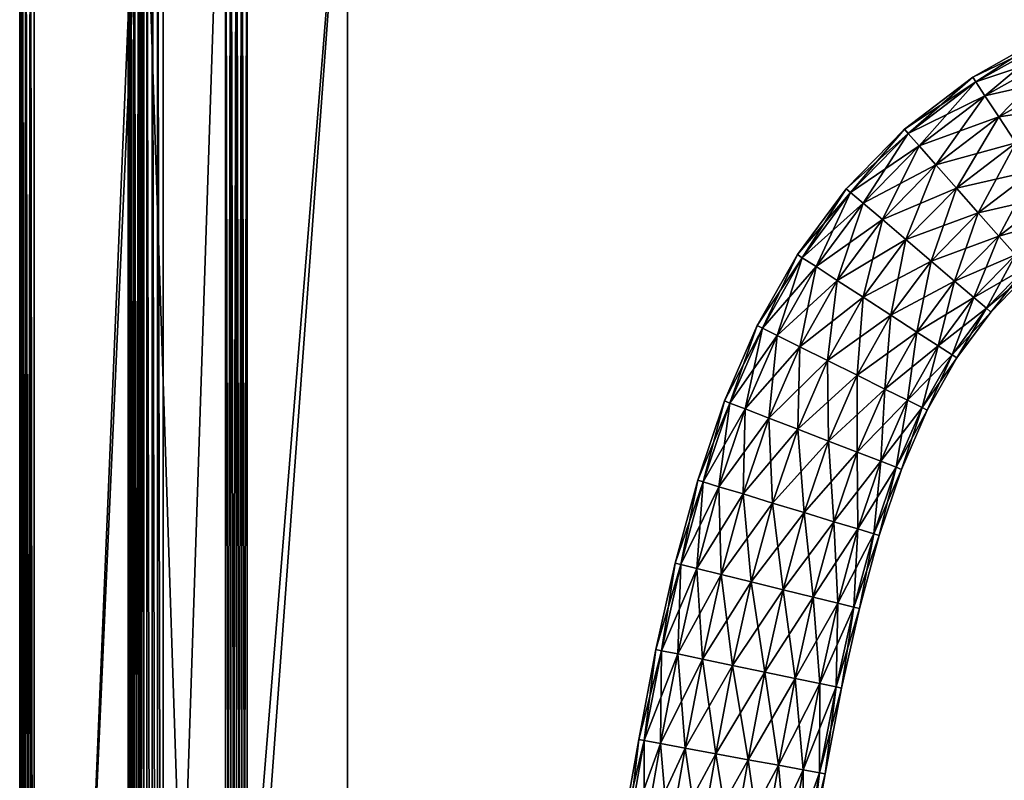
# Model space of a CAD drawing. Header units: millimetres. Extents: x -1220 to 1220, y -575 to 575.
# Tile 43 of 144: x -1220 to -1038, y 274 to 414. Entities that reach past the tile are written whole.
import ezdxf

# ---------------------------------------------------------------- set-up
doc = ezdxf.new("R2010")
doc.units = ezdxf.units.MM
doc.layers.get('0').update_dxf_attribs({"true_color": 0x5890e1})

msp = doc.modelspace()

# ---------------------------------------------------------------- meshes
at = {"color": 134, "true_color": 0x1bb194}
mesh = msp.add_polyface(dxfattribs=at)
corners = [(-1182.76, 497.29, 720.8), (-1178.76, 498.94, 720.8), (-1179.07, 499.88, 720.71), (-1182.31, 496.4, 720.89), (-1178.44, 498, 720.89), (-1173.67, 500.28, 720.8), (-1173.47, 499.3, 720.89), (-1181.42, 494.61, 720.95), (-1177.8, 496.1, 720.95), (-1178.12, 497.05, 720.92), (-1181.86, 495.51, 720.92), (-1173.07, 497.35, 720.95), (-1173.27, 498.33, 720.92), (-1167.13, 498.19, 720.95), (-1167.22, 499.19, 720.92), (-1167.31, 500.18, 720.89), (-1159.42, 498.53, 720.95), (-1159.44, 499.53, 720.92), (-821.79, 498.53, 720.95), (-821, 498.53, 720.95), (-821, 499.53, 720.92), (-821.79, 499.53, 720.92), (-820.56, 498.53, 720.89), (-1159.5, 502.06, 710.95), (-1159.49, 464.43, 710.95), (-1167.46, 501.72, 710.95), (-821.79, 464.43, 720.95), (-821, 464.43, 720.95), (-821, 464.43, 710.95), (-821.79, 464.43, 710.95), (-821.79, 522.21, 710.95), (-841.94, 502.06, 710.95), (-841.94, 464.43, 710.95), (-1159.49, 0, 710.95), (-1197.06, 0, 710.95), (-841.94, 0, 710.95), (-821.79, 0, 710.95), (-821, 0, 710.95), (-820.56, 464.43, 711.01), (-821, 0, 720.95), (-821.79, 0, 720.95), (-1193.53, 0, 720.95), (-1159.49, 0, 720.95), (-1159.49, 464.43, 720.95), (-1196.71, 472.46, 710.95), (-1178.93, 499.46, 710.95), (-1184.12, 492.99, 720.95), (-1191.1, 482.81, 720.95)]
mesh.append_faces([[corners[k] for k in face] for face in [(23, 24, 25), (24, 44, 45), (24, 45, 25), (43, 16, 13), (13, 11, 8), (13, 8, 46), (43, 13, 47)]], dxfattribs={"color": 134})
mesh.append_faces([[corners[k] for k in face] for face in [(0, 1, 2), (3, 4, 1), (5, 1, 4), (4, 6, 5), (7, 8, 9), (9, 10, 7), (10, 9, 4), (8, 11, 12), (12, 9, 8), (9, 12, 6), (6, 4, 9), (11, 13, 14), (14, 12, 11), (12, 14, 15), (15, 6, 12), (13, 16, 17), (17, 14, 13), (18, 19, 20), (20, 21, 18), (20, 19, 22), (16, 18, 21), (21, 17, 16), (18, 26, 27), (27, 19, 18), (28, 29, 30), (31, 30, 29), (29, 32, 31), (31, 32, 24), (24, 23, 31), (24, 33, 34), (33, 24, 32), (32, 35, 33), (35, 32, 29), (29, 36, 35), (36, 29, 28), (28, 37, 36), (37, 28, 38), (39, 27, 26), (26, 40, 39), (41, 42, 43), (18, 16, 43), (43, 26, 18), (26, 43, 42), (42, 40, 26)]], dxfattribs={"vtx2": -1, "color": 134})
at = {"color": 196, "true_color": 0x390888}
mesh = msp.add_polyface(dxfattribs=at)
corners = [(-1178, 483, 698.95), (-1179, 483, 698.95), (-1179, 484, 698.95), (-1178, 484, 698.95), (-1179, 485, 698.95), (-1178, 485, 698.95), (-1178, 503, 710.95), (-1178, 503.88, 710.83), (-1179.04, 503.73, 710.83), (-1179, 502.83, 710.95), (-1178, 504.5, 710.45), (-1179.06, 504.39, 710.47), (-1178, 487, 710.95), (-1179, 487, 710.95), (-1179, 486, 710.95), (-1178, 486, 710.95), (-1179, 485, 710.95), (-1178, 485, 710.95), (-1178, 505, 700.95), (-1178, 504.88, 700.07), (-1179, 504.79, 700.04), (-1178.96, 504.91, 700.95), (-1178, 504.5, 699.45), (-1179.06, 504.39, 699.43), (-1178, 505, 708.95), (-1178.96, 504.91, 708.95), (-1179, 504.79, 709.86), (-1178, 504.88, 709.83), (-1178, 503, 698.95), (-1179, 502.83, 698.95), (-1179.04, 503.73, 699.07), (-1178, 503.88, 699.07), (-1178, 487, 698.95), (-1178, 486, 698.95), (-1179, 486, 698.95), (-1179, 487, 698.95), (-1178, 483, 710.95), (-1178, 484, 710.95), (-1179, 484, 710.95), (-1179, 483, 710.95), (-1178, 0, 698.95), (-1179, 0, 698.95), (-1179.85, 504.65, 708.95), (-1179, 0, 710.95), (-1178, 0, 710.95)]
mesh.append_faces([[corners[k] for k in face] for face in [(0, 1, 2), (2, 3, 0), (3, 2, 4), (4, 5, 3), (6, 7, 8), (8, 9, 6), (7, 10, 11), (11, 8, 7), (12, 13, 14), (14, 15, 12), (15, 14, 16), (16, 17, 15), (18, 19, 20), (20, 21, 18), (19, 22, 23), (23, 20, 19), (24, 25, 26), (26, 27, 24), (27, 26, 11), (11, 10, 27), (28, 29, 30), (30, 31, 28), (31, 30, 23), (23, 22, 31), (32, 33, 34), (34, 35, 32), (33, 5, 4), (4, 34, 33), (36, 37, 38), (38, 39, 36), (37, 17, 16), (16, 38, 37), (40, 41, 1), (1, 0, 40), (6, 9, 13), (13, 12, 6), (18, 21, 25), (42, 25, 21), (32, 35, 29), (29, 28, 32), (36, 39, 43), (43, 44, 36)]], dxfattribs={"vtx2": -1, "color": 196})
mesh = msp.add_polyface(dxfattribs=at)
corners = [(0, 0, 698.95), (-1178, 0, 698.95), (-1178, 483, 698.95), (0, 483, 698.95), (0, 503, 710.95), (-1178, 503, 710.95), (-1178, 487, 710.95), (0, 487, 710.95), (0, 505, 700.95), (-1178, 505, 700.95), (-1178, 505, 708.95), (0, 505, 708.95), (0, 503, 698.95), (0, 487, 698.95), (-1178, 487, 698.95), (-1178, 503, 698.95), (0, 0, 710.95), (0, 483, 710.95), (-1178, 483, 710.95), (-1178, 0, 710.95), (-1178, 484, 698.95), (0, 484, 698.95), (-1178, 485, 698.95), (0, 485, 698.95), (0, 503.88, 710.83), (-1178, 503.88, 710.83), (0, 504.5, 710.45), (-1178, 504.5, 710.45), (-1178, 486, 710.95), (0, 486, 710.95), (-1178, 485, 710.95), (0, 485, 710.95), (0, 504.88, 700.07), (-1178, 504.88, 700.07), (0, 504.5, 699.45), (-1178, 504.5, 699.45), (-1178, 504.88, 709.83), (0, 504.88, 709.83), (-1178.96, 504.91, 708.95), (-1178, 503.88, 699.07), (0, 503.88, 699.07), (0, 486, 698.95), (-1178, 486, 698.95), (0, 484, 710.95), (-1178, 484, 710.95)]
mesh.append_faces([[corners[k] for k in face] for face in [(0, 1, 2), (2, 3, 0), (4, 5, 6), (6, 7, 4), (8, 9, 10), (10, 11, 8), (12, 13, 14), (14, 15, 12), (16, 17, 18), (18, 19, 16), (2, 20, 21), (21, 3, 2), (20, 22, 23), (23, 21, 20), (4, 24, 25), (25, 5, 4), (24, 26, 27), (27, 25, 24), (6, 28, 29), (29, 7, 6), (28, 30, 31), (31, 29, 28), (8, 32, 33), (33, 9, 8), (32, 34, 35), (35, 33, 32), (10, 36, 37), (37, 11, 10), (36, 27, 26), (26, 37, 36), (38, 10, 9), (15, 39, 40), (40, 12, 15), (39, 35, 34), (34, 40, 39), (13, 41, 42), (42, 14, 13), (41, 23, 22), (22, 42, 41), (17, 43, 44), (44, 18, 17), (43, 31, 30), (30, 44, 43)]], dxfattribs={"vtx2": -1, "color": 196})
mesh = msp.add_polyface(dxfattribs=at)
corners = [(-1181, 487, 698.95), (-1180, 487, 698.95), (-1180, 486, 698.95), (-1181, 486, 698.95), (-1180, 485, 698.95), (-1181, 485, 698.95), (-1181, 487, 710.95), (-1181, 486, 710.95), (-1180, 486, 710.95), (-1180, 487, 710.95), (-1181, 485, 710.95), (-1180, 485, 710.95), (-1179, 483, 698.95), (-1180, 483, 698.95), (-1180, 484, 698.95), (-1179, 484, 698.95), (-1179, 485, 698.95), (-1179, 487, 710.95), (-1179, 486, 710.95), (-1179, 485, 710.95), (-1181, 483, 698.95), (-1181, 484, 698.95), (-1181, 483, 710.95), (-1180, 483, 710.95), (-1180, 484, 710.95), (-1181, 484, 710.95), (-1179, 487, 698.95), (-1179, 486, 698.95), (-1179, 483, 710.95), (-1179, 484, 710.95), (-1181, 501.41, 698.95), (-1180, 502.3, 710.95), (-1179, 0, 698.95), (-1180, 0, 698.95), (-1181, 0, 698.95), (-1181, 0, 710.95), (-1180, 0, 710.95), (-1179, 0, 710.95)]
mesh.append_faces([[corners[k] for k in face] for face in [(0, 1, 2), (2, 3, 0), (3, 2, 4), (4, 5, 3), (6, 7, 8), (8, 9, 6), (7, 10, 11), (11, 8, 7), (12, 13, 14), (14, 15, 12), (15, 14, 4), (4, 16, 15), (17, 9, 8), (8, 18, 17), (18, 8, 11), (11, 19, 18), (20, 21, 14), (14, 13, 20), (21, 5, 4), (4, 14, 21), (22, 23, 24), (24, 25, 22), (25, 24, 11), (11, 10, 25), (26, 27, 2), (2, 1, 26), (27, 16, 4), (4, 2, 27), (28, 29, 24), (24, 23, 28), (29, 19, 11), (11, 24, 29), (1, 0, 30), (6, 9, 31), (32, 33, 13), (13, 12, 32), (20, 13, 33), (33, 34, 20), (35, 36, 23), (23, 22, 35), (28, 23, 36), (36, 37, 28)]], dxfattribs={"vtx2": -1, "color": 196})
mesh = msp.add_polyface(dxfattribs=at)
corners = [(-1200, 483, 700.95), (-1200, 0, 700.95), (-1200, 0, 708.95), (-1200, 483, 708.95), (-1198, 0, 698.95), (-1198, 483, 698.95), (-1182, 483, 698.95), (-1182, 0, 698.95), (-1182, 0, 710.95), (-1182, 483, 710.95), (-1198, 483, 710.95), (-1198, 0, 710.95), (-1199.91, 483.97, 700.95), (-1199.79, 484, 700.04), (-1199.88, 483, 700.07), (-1199.39, 484.06, 699.43), (-1199.5, 483, 699.45), (-1199.88, 483, 709.83), (-1199.79, 484, 709.86), (-1199.91, 483.97, 708.95), (-1199.5, 483, 710.45), (-1199.39, 484.06, 710.47), (-1198.88, 483, 699.07), (-1198.73, 484.04, 699.07), (-1181, 484, 698.95), (-1181, 483, 698.95), (-1181, 483, 710.95), (-1181, 484, 710.95), (-1198.73, 484.04, 710.83), (-1198.88, 483, 710.83), (-1199.88, 0, 700.07), (-1199.5, 0, 699.45), (-1199.88, 0, 709.83), (-1199.5, 0, 710.45), (-1198.88, 0, 699.07), (-1181, 0, 698.95), (-1182, 484, 698.95), (-1181, 0, 710.95), (-1198.88, 0, 710.83), (-1197.82, 484, 710.95)]
mesh.append_faces([[corners[k] for k in face] for face in [(0, 1, 2), (2, 3, 0), (4, 5, 6), (6, 7, 4), (8, 9, 10), (10, 11, 8), (0, 12, 13), (13, 14, 0), (15, 16, 14), (3, 17, 18), (18, 19, 3), (17, 20, 21), (5, 22, 23), (22, 16, 15), (24, 25, 6), (9, 26, 27), (28, 29, 10), (21, 20, 29), (0, 14, 30), (30, 1, 0), (14, 16, 31), (31, 30, 14), (3, 19, 12), (12, 0, 3), (2, 32, 17), (17, 3, 2), (32, 33, 20), (20, 17, 32), (4, 34, 22), (22, 5, 4), (34, 31, 16), (16, 22, 34), (6, 25, 35), (35, 7, 6), (36, 6, 5), (8, 37, 26), (26, 9, 8), (10, 29, 38), (38, 11, 10), (29, 20, 33), (33, 38, 29), (39, 10, 9)]], dxfattribs={"vtx2": -1, "color": 196})
at = {"color": 134, "true_color": 0x1bb194}
mesh = msp.add_polyface(dxfattribs=at)
corners = [(-1220, 465, 713.26), (-1220, 465, 712.95), (-1220, 0, 712.95), (-1220, 0, 713.26), (-1217.61, 474.4, 718.19), (-1218.01, 464.96, 718.19), (-1217.3, 464.94, 718.27), (-1219.87, 465, 712.07), (-1219.87, 0, 712.07), (-1219.5, 464.99, 711.45), (-1219.5, 0, 711.45), (-1218.01, 0, 718.19), (-1218.88, 464.98, 717.95), (-1218.88, 0, 717.95), (-1219.5, 464.99, 717.5), (-1219.5, 0, 717.5), (-1197.16, 472.5, 720.71), (-1197.51, 464.51, 720.71), (-1196.52, 464.49, 720.8), (-1196.17, 472.41, 720.8), (-1195.52, 464.47, 720.89), (-1194.19, 472.22, 720.92), (-1194.53, 464.45, 720.92), (-1193.53, 464.43, 720.95), (-1195.18, 472.32, 720.89), (-1193.53, 0, 720.95), (-1194.53, 0, 720.92), (-1195.52, 0, 720.89), (-1217.59, 474.4, 710.95), (-1218, 464.96, 710.95), (-1218.87, 464.98, 711.07), (-1196.71, 472.46, 710.95), (-1197.06, 464.5, 710.95), (-1218, 0, 710.95), (-1197.06, 0, 710.95), (-1197.87, 464.52, 720.66), (-1197.87, 0, 720.66), (-1197.51, 0, 720.71), (-1217.3, 0, 718.27), (-1197.52, 472.53, 720.66), (-1220, 465, 715.94), (-1220, 465, 715.66), (-1220, 0, 715.66), (-1220, 0, 715.94), (-1219.87, 0, 716.83), (-1219.87, 465, 716.83), (-1196.52, 0, 720.8), (-1218.87, 0, 711.07), (-1159.49, 464.43, 720.95), (-1193.19, 472.13, 720.95), (-1159.49, 464.43, 710.95)]
mesh.append_faces([[corners[k] for k in face] for face in [(23, 48, 49), (50, 32, 31)]], dxfattribs={"color": 134})
mesh.append_faces([[corners[k] for k in face] for face in [(0, 1, 2), (2, 3, 0), (4, 5, 6), (2, 1, 7), (7, 8, 2), (8, 7, 9), (9, 10, 8), (11, 5, 12), (12, 13, 11), (13, 12, 14), (14, 15, 13), (16, 17, 18), (19, 18, 20), (21, 22, 23), (24, 20, 22), (25, 23, 22), (22, 26, 25), (26, 22, 20), (20, 27, 26), (28, 29, 30), (31, 32, 29), (33, 29, 32), (32, 34, 33), (17, 35, 36), (36, 37, 17), (35, 17, 16), (35, 6, 38), (38, 36, 35), (6, 35, 39), (40, 41, 42), (42, 43, 40), (41, 0, 3), (3, 42, 41), (5, 11, 38), (38, 6, 5), (40, 43, 44), (44, 45, 40), (45, 44, 15), (15, 14, 45), (17, 37, 46), (46, 18, 17), (18, 46, 27), (27, 20, 18), (29, 33, 47), (47, 30, 29), (30, 47, 10), (10, 9, 30), (34, 32, 50), (48, 23, 25)]], dxfattribs={"vtx2": -1, "color": 134})
at = {"color": 196, "true_color": 0x390888}
mesh = msp.add_polyface(dxfattribs=at)
corners = [(-1018.28, 387.87, 695.86), (-1029.62, 381.51, 695.86), (-1032.76, 386.29, 697.94), (-1036.11, 391.39, 697.94), (-1023.38, 398.52, 697.94), (-1020.75, 393.03, 697.94), (-1039.26, 396.17, 695.86), (-1025.85, 403.68, 695.86), (-1041.82, 400.07, 691.96), (-1027.86, 407.89, 691.96), (-1043.49, 402.62, 686.69), (-1029.18, 410.64, 686.69), (-1044.07, 403.5, 680.71), (-1029.64, 411.59, 680.71), (-1043.49, 402.62, 674.72), (-1029.18, 410.64, 674.72), (-1041.82, 400.07, 669.46), (-1027.86, 407.89, 669.46), (-1039.26, 396.17, 665.55), (-1025.85, 403.68, 665.55), (-1036.11, 391.39, 663.47), (-1023.38, 398.52, 663.47), (-1032.76, 386.29, 663.47), (-1020.75, 393.03, 663.47), (-1029.62, 381.51, 665.55), (-1018.28, 387.87, 665.55), (-1027.06, 377.61, 669.46), (-1036.15, 370.67, 691.96), (-1027.06, 377.61, 691.96), (-1025.38, 375.06, 686.69), (-1039.24, 374.17, 695.86), (-1043.03, 378.46, 697.94), (-1047.06, 383.03, 697.94), (-1050.86, 387.32, 695.86), (-1050.86, 387.32, 665.55), (-1047.06, 383.03, 663.47), (-1043.03, 378.46, 663.47), (-1039.24, 374.17, 665.55), (-1036.15, 370.67, 669.46)]
mesh.append_faces([[corners[k] for k in face] for face in [(0, 1, 2), (3, 4, 5), (5, 2, 3), (6, 7, 4), (4, 3, 6), (8, 9, 7), (7, 6, 8), (10, 11, 9), (9, 8, 10), (12, 13, 11), (11, 10, 12), (14, 15, 13), (13, 12, 14), (16, 17, 15), (15, 14, 16), (18, 19, 17), (17, 16, 18), (20, 21, 19), (19, 18, 20), (22, 23, 21), (21, 20, 22), (23, 22, 24), (25, 24, 26), (27, 28, 29), (30, 1, 28), (28, 27, 30), (31, 2, 1), (1, 30, 31), (32, 3, 2), (2, 31, 32), (33, 6, 3), (3, 32, 33), (34, 18, 16), (35, 20, 18), (36, 22, 20), (20, 35, 36), (37, 24, 22), (22, 36, 37), (38, 26, 24), (24, 37, 38)]], dxfattribs={"vtx2": -1, "color": 196})
mesh = msp.add_polyface(dxfattribs=at)
corners = [(-1053.95, 390.82, 691.96), (-1041.82, 400.07, 691.96), (-1039.26, 396.17, 695.86), (-1050.86, 387.32, 695.86), (-1055.97, 393.1, 686.69), (-1043.49, 402.62, 686.69), (-1056.67, 393.89, 680.71), (-1044.07, 403.5, 680.71), (-1055.97, 393.1, 674.72), (-1043.49, 402.62, 674.72), (-1053.95, 390.82, 669.46), (-1041.82, 400.07, 669.46), (-1050.86, 387.32, 665.55), (-1039.26, 396.17, 665.55), (-1047.06, 383.03, 663.47), (-1056.4, 373.5, 697.94), (-1047.06, 383.03, 697.94), (-1043.03, 378.46, 697.94), (-1060.75, 377.21, 695.86), (-1064.3, 380.24, 691.96), (-1066.62, 382.22, 686.69), (-1067.43, 382.9, 680.71), (-1066.62, 382.22, 674.72), (-1064.3, 380.24, 669.46), (-1060.75, 377.21, 665.55), (-1056.4, 373.5, 663.47), (-1051.76, 369.55, 663.47), (-1043.03, 378.46, 663.47), (-1072.98, 368.51, 691.96), (-1075.54, 370.17, 686.69), (-1076.42, 370.74, 680.71), (-1075.54, 370.17, 674.72), (-1072.98, 368.51, 669.46), (-1069.07, 365.97, 665.55)]
mesh.append_faces([[corners[k] for k in face] for face in [(0, 1, 2), (2, 3, 0), (4, 5, 1), (1, 0, 4), (6, 7, 5), (5, 4, 6), (8, 9, 7), (7, 6, 8), (10, 11, 9), (9, 8, 10), (11, 10, 12), (13, 12, 14), (15, 16, 17), (18, 3, 16), (16, 15, 18), (19, 0, 3), (3, 18, 19), (20, 4, 0), (0, 19, 20), (21, 6, 4), (4, 20, 21), (22, 8, 6), (6, 21, 22), (23, 10, 8), (8, 22, 23), (24, 12, 10), (10, 23, 24), (25, 14, 12), (12, 24, 25), (26, 27, 14), (14, 25, 26), (28, 19, 18), (29, 20, 19), (30, 21, 20), (20, 29, 30), (31, 22, 21), (21, 30, 31), (32, 23, 22), (33, 24, 23)]], dxfattribs={"vtx2": -1, "color": 196})
mesh = msp.add_polyface(dxfattribs=at)
corners = [(-1056.4, 373.5, 697.94), (-1064.27, 362.86, 697.94), (-1069.07, 365.97, 695.86), (-1060.75, 377.21, 695.86), (-1072.98, 368.51, 691.96), (-1064.3, 380.24, 691.96), (-1075.54, 370.17, 686.69), (-1066.62, 382.22, 674.72), (-1075.54, 370.17, 674.72), (-1072.98, 368.51, 669.46), (-1064.3, 380.24, 669.46), (-1069.07, 365.97, 665.55), (-1060.75, 377.21, 665.55), (-1064.27, 362.86, 663.47), (-1070.86, 351.18, 697.94), (-1059.16, 359.55, 697.94), (-1065.42, 348.46, 697.94), (-1075.98, 353.72, 695.86), (-1080.16, 355.8, 691.96), (-1082.88, 357.16, 686.69), (-1083.83, 357.63, 680.71), (-1076.42, 370.74, 680.71), (-1082.88, 357.16, 674.72), (-1080.16, 355.8, 669.46), (-1075.98, 353.72, 665.55), (-1070.86, 351.18, 663.47), (-1065.42, 348.46, 663.47), (-1076.38, 338.5, 697.94), (-1081.71, 340.56, 695.86), (-1086.05, 342.24, 691.96), (-1088.89, 343.33, 686.69), (-1089.88, 343.71, 680.71), (-1088.89, 343.33, 674.72), (-1086.05, 342.24, 669.46), (-1081.71, 340.56, 665.55), (-1076.38, 338.5, 663.47)]
mesh.append_faces([[corners[k] for k in face] for face in [(0, 1, 2), (3, 2, 4), (5, 4, 6), (7, 8, 9), (10, 9, 11), (12, 11, 13), (14, 1, 15), (15, 16, 14), (17, 2, 1), (1, 14, 17), (18, 4, 2), (2, 17, 18), (19, 6, 4), (4, 18, 19), (20, 21, 6), (6, 19, 20), (22, 8, 21), (21, 20, 22), (23, 9, 8), (8, 22, 23), (24, 11, 9), (9, 23, 24), (25, 13, 11), (11, 24, 25), (13, 25, 26), (27, 14, 16), (28, 17, 14), (29, 18, 17), (17, 28, 29), (30, 19, 18), (18, 29, 30), (31, 20, 19), (19, 30, 31), (32, 22, 20), (20, 31, 32), (33, 23, 22), (22, 32, 33), (34, 24, 23), (23, 33, 34), (35, 25, 24)]], dxfattribs={"vtx2": -1, "color": 196})
mesh = msp.add_polyface(dxfattribs=at)
corners = [(-1034.13, 368.39, 686.69), (-1025.38, 375.06, 686.69), (-1024.8, 374.18, 680.71), (-1033.43, 367.6, 680.71), (-1036.15, 370.67, 691.96), (-1034.13, 368.39, 674.72), (-1025.38, 375.06, 674.72), (-1027.06, 377.61, 669.46), (-1036.15, 370.67, 669.46), (-1041.54, 360.83, 686.69), (-1040.73, 360.14, 680.71), (-1043.85, 362.8, 691.96), (-1047.41, 365.83, 695.86), (-1039.24, 374.17, 695.86), (-1051.76, 369.55, 697.94), (-1043.03, 378.46, 697.94), (-1056.4, 373.5, 697.94), (-1047.41, 365.83, 665.55), (-1039.24, 374.17, 665.55), (-1043.03, 378.46, 663.47), (-1051.76, 369.55, 663.47), (-1043.85, 362.8, 669.46), (-1041.54, 360.83, 674.72), (-1047.89, 352.24, 686.69), (-1050.45, 353.89, 691.96), (-1054.36, 356.43, 695.86), (-1059.16, 359.55, 697.94), (-1064.27, 362.86, 697.94), (-1069.07, 365.97, 695.86), (-1060.75, 377.21, 695.86), (-1064.27, 362.86, 663.47), (-1056.4, 373.5, 663.47), (-1060.75, 377.21, 665.55), (-1059.16, 359.55, 663.47), (-1054.36, 356.43, 665.55), (-1050.45, 353.89, 669.46), (-1047.89, 352.24, 674.72)]
mesh.append_faces([[corners[k] for k in face] for face in [(0, 1, 2), (2, 3, 0), (1, 0, 4), (5, 6, 7), (7, 8, 5), (3, 2, 6), (6, 5, 3), (9, 0, 3), (3, 10, 9), (11, 4, 0), (0, 9, 11), (12, 13, 4), (4, 11, 12), (14, 15, 13), (13, 12, 14), (15, 14, 16), (17, 18, 19), (19, 20, 17), (21, 8, 18), (18, 17, 21), (22, 5, 8), (8, 21, 22), (10, 3, 5), (5, 22, 10), (23, 9, 10), (24, 11, 9), (25, 12, 11), (26, 14, 12), (12, 25, 26), (27, 16, 14), (14, 26, 27), (28, 29, 16), (30, 31, 32), (33, 20, 31), (31, 30, 33), (34, 17, 20), (20, 33, 34), (35, 21, 17), (17, 34, 35), (36, 22, 21)]], dxfattribs={"vtx2": -1, "color": 196})
mesh = msp.add_polyface(dxfattribs=at)
corners = [(-1040.73, 360.14, 680.71), (-1047.01, 351.66, 680.71), (-1047.89, 352.24, 686.69), (-1041.54, 360.83, 686.69), (-1050.45, 353.89, 691.96), (-1043.85, 362.8, 691.96), (-1054.36, 356.43, 695.86), (-1043.85, 362.8, 669.46), (-1050.45, 353.89, 669.46), (-1047.89, 352.24, 674.72), (-1041.54, 360.83, 674.72), (-1053.4, 342.48, 686.69), (-1052.45, 342.01, 680.71), (-1056.12, 343.84, 691.96), (-1060.3, 345.92, 695.86), (-1065.42, 348.46, 697.94), (-1059.16, 359.55, 697.94), (-1065.42, 348.46, 663.47), (-1059.16, 359.55, 663.47), (-1064.27, 362.86, 663.47), (-1060.3, 345.92, 665.55), (-1054.36, 356.43, 665.55), (-1056.12, 343.84, 669.46), (-1053.4, 342.48, 674.72), (-1058.18, 331.47, 686.69), (-1057.2, 331.09, 680.71), (-1061.02, 332.57, 691.96), (-1065.37, 334.25, 695.86), (-1061.02, 332.57, 669.46), (-1065.37, 334.25, 665.55), (-1058.18, 331.47, 674.72), (-1062.35, 319.19, 686.69), (-1065.26, 320.08, 691.96), (-1062.35, 319.19, 674.72), (-1065.26, 320.08, 669.46), (-1061.34, 318.88, 680.71)]
mesh.append_faces([[corners[k] for k in face] for face in [(0, 1, 2), (3, 2, 4), (5, 4, 6), (7, 8, 9), (1, 0, 10), (10, 9, 1), (11, 2, 1), (1, 12, 11), (13, 4, 2), (2, 11, 13), (14, 6, 4), (4, 13, 14), (15, 16, 6), (6, 14, 15), (17, 18, 19), (20, 21, 18), (18, 17, 20), (22, 8, 21), (21, 20, 22), (23, 9, 8), (8, 22, 23), (12, 1, 9), (9, 23, 12), (24, 11, 12), (12, 25, 24), (26, 13, 11), (11, 24, 26), (27, 14, 13), (13, 26, 27), (28, 22, 20), (20, 29, 28), (30, 23, 22), (22, 28, 30), (25, 12, 23), (23, 30, 25), (31, 24, 25), (32, 26, 24), (33, 30, 28), (28, 34, 33), (35, 25, 30)]], dxfattribs={"vtx2": -1, "color": 196})
mesh = msp.add_polyface(dxfattribs=at)
corners = [(-1070.7, 336.31, 697.94), (-1065.42, 348.46, 697.94), (-1060.3, 345.92, 695.86), (-1065.37, 334.25, 695.86), (-1076.38, 338.5, 697.94), (-1070.86, 351.18, 697.94), (-1081.71, 340.56, 695.86), (-1075.98, 353.72, 665.55), (-1081.71, 340.56, 665.55), (-1076.38, 338.5, 663.47), (-1070.7, 336.31, 663.47), (-1065.42, 348.46, 663.47), (-1070.86, 351.18, 663.47), (-1065.37, 334.25, 665.55), (-1060.3, 345.92, 665.55), (-1069.72, 321.43, 695.86), (-1061.02, 332.57, 691.96), (-1065.26, 320.08, 691.96), (-1075.18, 323.1, 697.94), (-1081, 324.87, 697.94), (-1086.47, 326.54, 695.86), (-1090.92, 327.89, 691.96), (-1086.05, 342.24, 691.96), (-1093.83, 328.78, 686.69), (-1088.89, 343.33, 686.69), (-1094.84, 329.09, 680.71), (-1089.88, 343.71, 680.71), (-1093.83, 328.78, 674.72), (-1088.89, 343.33, 674.72), (-1090.92, 327.89, 669.46), (-1086.05, 342.24, 669.46), (-1086.47, 326.54, 665.55), (-1081, 324.87, 663.47), (-1075.18, 323.1, 663.47), (-1069.72, 321.43, 665.55), (-1065.26, 320.08, 669.46), (-1061.02, 332.57, 669.46), (-1098.98, 313.79, 680.71), (-1097.96, 313.54, 674.72)]
mesh.append_faces([[corners[k] for k in face] for face in [(0, 1, 2), (2, 3, 0), (1, 0, 4), (5, 4, 6), (7, 8, 9), (10, 11, 12), (12, 9, 10), (13, 14, 11), (11, 10, 13), (15, 3, 16), (16, 17, 15), (18, 0, 3), (3, 15, 18), (19, 4, 0), (0, 18, 19), (20, 6, 4), (4, 19, 20), (21, 22, 6), (6, 20, 21), (23, 24, 22), (22, 21, 23), (25, 26, 24), (24, 23, 25), (27, 28, 26), (26, 25, 27), (29, 30, 28), (28, 27, 29), (31, 8, 30), (30, 29, 31), (32, 9, 8), (8, 31, 32), (33, 10, 9), (9, 32, 33), (34, 13, 10), (10, 33, 34), (35, 36, 13), (13, 34, 35), (37, 25, 23), (38, 27, 25)]], dxfattribs={"vtx2": -1, "color": 196})
mesh = msp.add_polyface(dxfattribs=at)
corners = [(-1057.2, 331.09, 680.71), (-1061.34, 318.88, 680.71), (-1062.35, 319.19, 686.69), (-1058.18, 331.47, 686.69), (-1065.26, 320.08, 691.96), (-1058.18, 331.47, 674.72), (-1062.35, 319.19, 674.72), (-1066.02, 305.66, 686.69), (-1064.99, 305.41, 680.71), (-1068.97, 306.39, 691.96), (-1073.49, 307.5, 695.86), (-1069.72, 321.43, 695.86), (-1079.03, 308.87, 697.94), (-1075.18, 323.1, 697.94), (-1084.94, 310.33, 697.94), (-1081, 324.87, 697.94), (-1079.03, 308.87, 663.47), (-1075.18, 323.1, 663.47), (-1081, 324.87, 663.47), (-1084.94, 310.33, 663.47), (-1073.49, 307.5, 665.55), (-1069.72, 321.43, 665.55), (-1068.97, 306.39, 669.46), (-1065.26, 320.08, 669.46), (-1066.02, 305.66, 674.72), (-1069.3, 290.93, 686.69), (-1068.26, 290.71, 680.71), (-1072.27, 291.55, 691.96), (-1076.83, 292.49, 695.86), (-1082.43, 293.65, 697.94), (-1082.43, 293.65, 663.47), (-1076.83, 292.49, 665.55), (-1072.27, 291.55, 669.46), (-1069.3, 290.93, 674.72)]
mesh.append_faces([[corners[k] for k in face] for face in [(0, 1, 2), (3, 2, 4), (5, 6, 1), (7, 2, 1), (1, 8, 7), (9, 4, 2), (2, 7, 9), (10, 11, 4), (4, 9, 10), (12, 13, 11), (11, 10, 12), (14, 15, 13), (13, 12, 14), (16, 17, 18), (18, 19, 16), (20, 21, 17), (17, 16, 20), (22, 23, 21), (21, 20, 22), (24, 6, 23), (23, 22, 24), (8, 1, 6), (6, 24, 8), (25, 7, 8), (8, 26, 25), (27, 9, 7), (7, 25, 27), (28, 10, 9), (9, 27, 28), (29, 12, 10), (10, 28, 29), (30, 16, 19), (31, 20, 16), (16, 30, 31), (32, 22, 20), (20, 31, 32), (33, 24, 22), (22, 32, 33), (26, 8, 24), (24, 33, 26)]], dxfattribs={"vtx2": -1, "color": 196})
mesh = msp.add_polyface(dxfattribs=at)
corners = [(-1090.48, 311.69, 695.86), (-1086.47, 326.54, 695.86), (-1081, 324.87, 697.94), (-1084.94, 310.33, 697.94), (-1095, 312.81, 691.96), (-1090.92, 327.89, 691.96), (-1097.96, 313.54, 686.69), (-1093.83, 328.78, 686.69), (-1098.98, 313.79, 680.71), (-1094.84, 329.09, 680.71), (-1097.96, 313.54, 674.72), (-1095, 312.81, 669.46), (-1090.92, 327.89, 669.46), (-1093.83, 328.78, 674.72), (-1090.48, 311.69, 665.55), (-1086.47, 326.54, 665.55), (-1084.94, 310.33, 663.47), (-1081, 324.87, 663.47), (-1088.38, 294.89, 697.94), (-1079.03, 308.87, 697.94), (-1082.43, 293.65, 697.94), (-1093.97, 296.05, 695.86), (-1098.53, 297, 691.96), (-1101.5, 297.61, 686.69), (-1102.54, 297.83, 680.71), (-1101.5, 297.61, 674.72), (-1098.53, 297, 669.46), (-1093.97, 296.05, 665.55), (-1088.38, 294.89, 663.47), (-1082.43, 293.65, 663.47), (-1101.71, 280.47, 691.96), (-1104.7, 281.02, 686.69), (-1105.73, 281.21, 680.71), (-1104.7, 281.02, 674.72), (-1101.71, 280.47, 669.46), (-1097.13, 279.62, 665.55)]
mesh.append_faces([[corners[k] for k in face] for face in [(0, 1, 2), (2, 3, 0), (4, 5, 1), (1, 0, 4), (6, 7, 5), (5, 4, 6), (7, 6, 8), (9, 8, 10), (11, 12, 13), (13, 10, 11), (14, 15, 12), (12, 11, 14), (16, 17, 15), (15, 14, 16), (18, 3, 19), (19, 20, 18), (21, 0, 3), (3, 18, 21), (22, 4, 0), (0, 21, 22), (23, 6, 4), (4, 22, 23), (24, 8, 6), (6, 23, 24), (25, 10, 8), (8, 24, 25), (26, 11, 10), (10, 25, 26), (27, 14, 11), (11, 26, 27), (28, 16, 14), (14, 27, 28), (16, 28, 29), (30, 22, 21), (31, 23, 22), (32, 24, 23), (33, 25, 24), (34, 26, 25), (35, 27, 26)]], dxfattribs={"vtx2": -1, "color": 196})
mesh = msp.add_polyface(dxfattribs=at)
corners = [(-1097.13, 279.62, 695.86), (-1093.97, 296.05, 695.86), (-1088.38, 294.89, 697.94), (-1091.51, 278.59, 697.94), (-1101.71, 280.47, 691.96), (-1098.53, 297, 691.96), (-1104.7, 281.02, 686.69), (-1101.5, 297.61, 686.69), (-1105.73, 281.21, 680.71), (-1102.54, 297.83, 680.71), (-1104.7, 281.02, 674.72), (-1101.5, 297.61, 674.72), (-1101.71, 280.47, 669.46), (-1098.53, 297, 669.46), (-1097.13, 279.62, 665.55), (-1091.51, 278.59, 663.47), (-1088.38, 294.89, 663.47), (-1093.97, 296.05, 665.55), (-1094.53, 261.45, 697.94), (-1085.54, 277.49, 697.94), (-1088.54, 260.41, 697.94), (-1100.16, 262.43, 695.86), (-1104.74, 263.23, 691.96), (-1107.74, 263.75, 686.69), (-1108.78, 263.93, 680.71), (-1107.74, 263.75, 674.72), (-1104.74, 263.23, 669.46), (-1100.16, 262.43, 665.55), (-1094.53, 261.45, 663.47), (-1088.54, 260.41, 663.47), (-1097.62, 243.48, 697.94), (-1103.25, 244.44, 695.86), (-1107.84, 245.22, 691.96), (-1110.84, 245.73, 686.69), (-1111.88, 245.9, 680.71), (-1110.84, 245.73, 674.72), (-1107.84, 245.22, 669.46), (-1103.25, 244.44, 665.55), (-1097.62, 243.48, 663.47), (-1091.63, 242.47, 663.47)]
mesh.append_faces([[corners[k] for k in face] for face in [(0, 1, 2), (2, 3, 0), (1, 0, 4), (5, 4, 6), (7, 6, 8), (9, 8, 10), (11, 10, 12), (13, 12, 14), (15, 16, 17), (17, 14, 15), (18, 3, 19), (19, 20, 18), (21, 0, 3), (3, 18, 21), (22, 4, 0), (0, 21, 22), (23, 6, 4), (4, 22, 23), (24, 8, 6), (6, 23, 24), (25, 10, 8), (8, 24, 25), (26, 12, 10), (10, 25, 26), (27, 14, 12), (12, 26, 27), (28, 15, 14), (14, 27, 28), (15, 28, 29), (30, 18, 20), (31, 21, 18), (32, 22, 21), (33, 23, 22), (34, 24, 23), (35, 25, 24), (36, 26, 25), (37, 27, 26), (38, 28, 27), (39, 29, 28)]], dxfattribs={"vtx2": -1, "color": 196})
mesh = msp.add_polyface(dxfattribs=at)
corners = [(-1072.35, 275.06, 686.69), (-1069.3, 290.93, 686.69), (-1068.26, 290.71, 680.71), (-1071.31, 274.87, 680.71), (-1075.34, 275.61, 691.96), (-1072.27, 291.55, 691.96), (-1079.92, 276.45, 695.86), (-1076.83, 292.49, 695.86), (-1085.54, 277.49, 697.94), (-1082.43, 293.65, 697.94), (-1091.51, 278.59, 697.94), (-1088.38, 294.89, 697.94), (-1085.54, 277.49, 663.47), (-1082.43, 293.65, 663.47), (-1088.38, 294.89, 663.47), (-1091.51, 278.59, 663.47), (-1079.92, 276.45, 665.55), (-1076.83, 292.49, 665.55), (-1075.34, 275.61, 669.46), (-1072.27, 291.55, 669.46), (-1072.35, 275.06, 674.72), (-1069.3, 290.93, 674.72), (-1075.34, 258.11, 686.69), (-1074.3, 257.93, 680.71), (-1078.33, 258.63, 691.96), (-1082.92, 259.43, 695.86), (-1088.54, 260.41, 697.94), (-1088.54, 260.41, 663.47), (-1082.92, 259.43, 665.55), (-1078.33, 258.63, 669.46), (-1075.34, 258.11, 674.72), (-1086, 241.51, 695.86), (-1091.63, 242.47, 697.94), (-1086, 241.51, 665.55)]
mesh.append_faces([[corners[k] for k in face] for face in [(0, 1, 2), (2, 3, 0), (4, 5, 1), (1, 0, 4), (6, 7, 5), (5, 4, 6), (8, 9, 7), (7, 6, 8), (10, 11, 9), (9, 8, 10), (12, 13, 14), (14, 15, 12), (16, 17, 13), (13, 12, 16), (18, 19, 17), (17, 16, 18), (20, 21, 19), (19, 18, 20), (3, 2, 21), (21, 20, 3), (22, 0, 3), (3, 23, 22), (24, 4, 0), (0, 22, 24), (25, 6, 4), (4, 24, 25), (26, 8, 6), (6, 25, 26), (27, 12, 15), (28, 16, 12), (12, 27, 28), (29, 18, 16), (16, 28, 29), (30, 20, 18), (18, 29, 30), (23, 3, 20), (20, 30, 23), (31, 25, 24), (32, 26, 25), (33, 28, 27)]], dxfattribs={"vtx2": -1, "color": 196})

doc.saveas('drawing.dxf')
